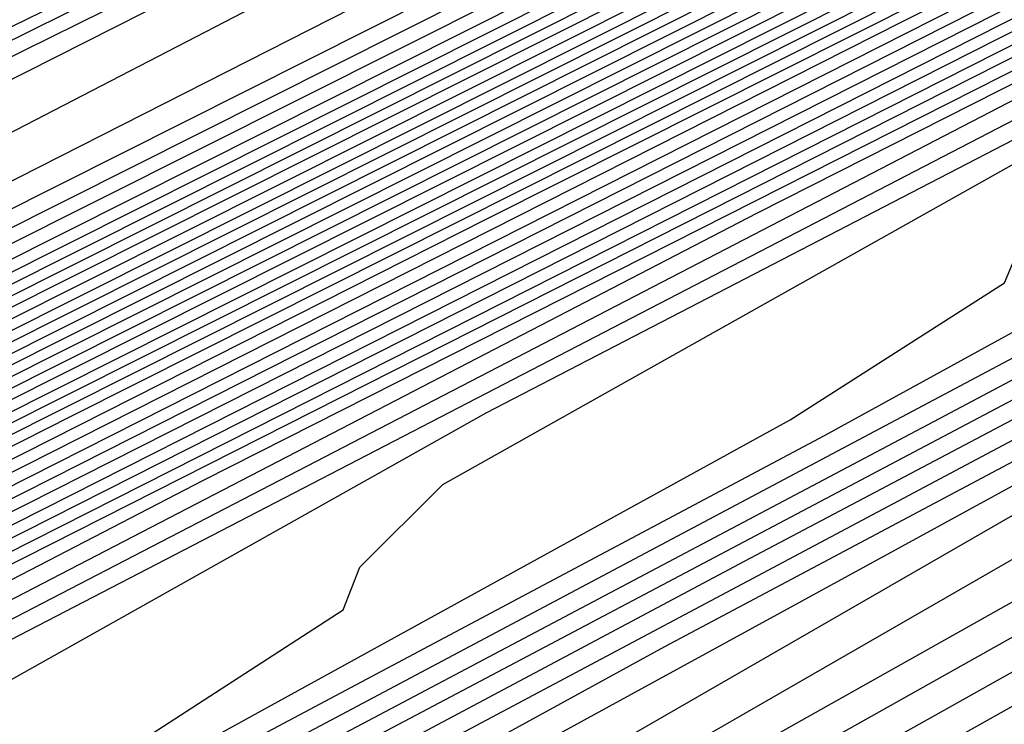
# Model space of a CAD drawing. Extents: x 3249832 to 3255657, y 13789405 to 13793316.
# Tile 233 of 256: x 3254684.87 to 3254686.75, y 13790571.04 to 13790572.38. Entities that reach past the tile are written whole.
import ezdxf

# ---------------------------------------------------------------- set-up
doc = ezdxf.new("R2010")
doc.units = 0
doc.header["$LTSCALE"] = 100
doc.header["$MEASUREMENT"] = 0
for name, color, linetype in [('GRATIO_CON', 10, 'CONTINUOUS'), ('GRATIO_ICON', 7, 'CONTINUOUS'), ('TARGETS_EAST', 7, 'CONTINUOUS')]:
    doc.layers.add(name, color=color, linetype=linetype)

# ---------------------------------------------------------------- blocks, each defined once
blk = doc.blocks.new('Gratio_032316_contours')
at = {"layer": 'GRATIO_CON', "color": 5, "linetype": 'Continuous', "flags": 128}
for points in [[(3254652.9316, 13790556.1611), (3254659.0279, 13790559.2737), (3254662.7531, 13790561.2358), (3254666.2352, 13790563.0744), (3254672.4599, 13790566.2291), (3254683.2789, 13790571.5906), (3254696.0073, 13790577.8537), (3254706.8262, 13790583.1644), (3254712.8717, 13790586.1333), (3254715.0984, 13790587.2306), (3254715.416, 13790587.3911), (3254715.416, 13790587.3939), (3254715.4167, 13790587.3946), (3254715.4184, 13790587.393), (3254715.843, 13790587.5942), (3254718.799, 13790589.0255), (3254726.8166, 13790592.9197), (3254741.1612, 13790599.8901), (3254758.039, 13790608.072), (3254772.3917, 13790614.9813)], [(3254648.5889, 13790553.912), (3254656.7738, 13790558.0608), (3254663.7375, 13790561.6017), (3254667.9142, 13790563.7796), (3254671.342, 13790565.581), (3254676.9599, 13790568.4279), (3254686.6472, 13790573.2286), (3254698.0442, 13790578.8366), (3254707.7315, 13790583.5918), (3254713.1445, 13790586.2502), (3254715.1383, 13790587.2327), (3254715.4228, 13790587.3765), (3254715.4229, 13790587.3793), (3254715.4236, 13790587.3802), (3254715.4253, 13790587.3788), (3254715.8315, 13790587.5713), (3254718.659, 13790588.9404), (3254726.3278, 13790592.6653), (3254740.0485, 13790599.3324), (3254756.1922, 13790607.1585), (3254769.9205, 13790613.7673), (3254777.6832, 13790617.4194)], [(3254651.4104, 13790555.3035), (3254660.616, 13790559.9605), (3254668.4472, 13790563.9297), (3254673.0754, 13790566.3235), (3254676.4489, 13790568.0877), (3254681.4599, 13790570.6267), (3254690.0155, 13790574.8666), (3254700.0811, 13790579.8195), (3254708.6367, 13790584.0191), (3254713.4173, 13790586.367), (3254715.1783, 13790587.2348), (3254715.4296, 13790587.362), (3254715.4297, 13790587.3647), (3254715.4306, 13790587.3657), (3254715.4323, 13790587.3646), (3254715.8201, 13790587.5485), (3254718.5189, 13790588.8554), (3254725.8391, 13790592.4108), (3254738.9357, 13790598.7748), (3254754.3453, 13790606.2449), (3254767.4494, 13790612.5532), (3254774.8722, 13790616.0455)], [(3254647.5106, 13790553.2224), (3254657.0534, 13790558.0863), (3254668.3003, 13790563.7598), (3254677.8665, 13790568.5857), (3254683.3978, 13790571.4112), (3254686.6626, 13790573.101), (3254690.46, 13790575.0244), (3254696.7522, 13790578.1426), (3254704.1549, 13790581.7852), (3254710.4471, 13790584.8739), (3254713.963, 13790586.6006), (3254715.2582, 13790587.2389), (3254715.4431, 13790587.3328), (3254715.4435, 13790587.3354), (3254715.4445, 13790587.3367), (3254715.4462, 13790587.3361), (3254715.7971, 13790587.5028), (3254718.2389, 13790588.6852), (3254724.8615, 13790591.9019), (3254736.7103, 13790597.6595), (3254750.6516, 13790604.4179), (3254762.5071, 13790610.1251), (3254769.2501, 13790613.2977), (3254772.4608, 13790614.7267)], [(3254649.4643, 13790554.1811), (3254659.8749, 13790559.4778), (3254672.1424, 13790565.6595), (3254682.5761, 13790570.9137), (3254688.559, 13790573.955), (3254691.7695, 13790575.6077), (3254694.96, 13790577.2233)], [(3254651.4179, 13790555.1398), (3254662.6964, 13790560.8692), (3254675.9846, 13790567.5592), (3254687.2858, 13790573.2417), (3254693.7202, 13790576.4989)], [(3254646.6144, 13790552.5691), (3254653.3716, 13790556.0986), (3254665.5179, 13790562.2606), (3254679.8268, 13790569.4589), (3254691.9954, 13790575.5697), (3254698.8813, 13790579.0427)], [(3254649.5507, 13790554.0056), (3254657.2788, 13790558.016), (3254671.1608, 13790565.0435), (3254687.5111, 13790573.2582), (3254701.4147, 13790580.2257)], [(3254650.9017, 13790554.6653), (3254658.8371, 13790558.7771), (3254673.0892, 13790565.9887), (3254689.8746, 13790574.4203), (3254704.1484, 13790581.5711), (3254712.1263, 13790585.5666), (3254715.0665, 13790587.04), (3254715.4881, 13790587.251), (3254715.7284, 13790587.3657), (3254717.3988, 13790588.1749), (3254721.929, 13790590.3752), (3254730.0341, 13790594.3137), (3254739.5705, 13790598.9367), (3254747.6802, 13790602.8407), (3254752.3838, 13790605.0543), (3254755.2179, 13790606.3353), (3254758.5977, 13790607.8737), (3254764.2556, 13790610.5253), (3254771.1907, 13790613.8082)], [(3254652.1037, 13790555.2502), (3254659.8925, 13790559.2859), (3254673.8812, 13790566.3638), (3254690.3563, 13790574.639), (3254704.3657, 13790581.6567), (3254712.195, 13790585.5772), (3254715.0794, 13790587.0229), (3254715.4916, 13790587.2315), (3254715.4923, 13790587.2341), (3254715.4936, 13790587.2363), (3254715.4952, 13790587.2371), (3254715.717, 13790587.343), (3254717.2588, 13790588.0898), (3254721.4402, 13790590.1208), (3254728.9214, 13790593.7561), (3254737.7237, 13790598.0232), (3254745.2091, 13790601.6266), (3254749.5728, 13790603.6804), (3254752.344, 13790604.9367), (3254755.8855, 13790606.5574), (3254761.8691, 13790609.3671), (3254769.2041, 13790612.8413), (3254776.1088, 13790616.118)], [(3254650.5295, 13790554.2765), (3254653.3056, 13790555.8352), (3254660.9478, 13790559.7949), (3254674.6731, 13790566.7396), (3254690.838, 13790574.8591), (3254704.5835, 13790581.7451), (3254712.2651, 13790585.5926), (3254715.0949, 13790587.012), (3254715.4992, 13790587.2173), (3254715.4997, 13790587.2202), (3254715.5008, 13790587.2224), (3254715.5022, 13790587.2231), (3254715.7056, 13790587.3202), (3254717.1188, 13790588.0047), (3254720.9515, 13790589.8664), (3254727.8087, 13790593.1984), (3254735.8769, 13790597.1097), (3254742.7379, 13790600.4126), (3254746.7617, 13790602.3065), (3254749.4702, 13790603.5381), (3254753.1732, 13790605.2411), (3254759.4825, 13790608.2089), (3254767.2174, 13790611.8744), (3254774.4989, 13790615.3301)], [(3254653.0399, 13790555.5064), (3254655.7096, 13790557.0052), (3254663.0585, 13790560.8129), (3254676.257, 13790567.4911), (3254691.8012, 13790575.2992), (3254705.0188, 13790581.9215), (3254712.405, 13790585.6223), (3254715.1255, 13790586.9884), (3254715.5137, 13790587.187), (3254715.5139, 13790587.1907), (3254715.5149, 13790587.1935), (3254715.5162, 13790587.1948), (3254715.6827, 13790587.2745), (3254716.8387, 13790587.8346), (3254719.9739, 13790589.3575), (3254725.5832, 13790592.0832), (3254732.1832, 13790595.2826), (3254737.7956, 13790597.9844), (3254741.1396, 13790599.5586), (3254743.7225, 13790600.741), (3254747.7487, 13790602.6085), (3254754.7095, 13790605.8925), (3254763.2441, 13790609.9406), (3254771.2789, 13790613.7544)], [(3254652.4149, 13790554.6496), (3254653.3587, 13790555.1809), (3254653.8585, 13790555.5089), (3254654.0037, 13790555.6845), (3254653.9725, 13790555.8008), (3254654.2952, 13790556.1213), (3254656.9115, 13790557.5902), (3254664.1138, 13790561.322), (3254677.0489, 13790567.8669), (3254692.2829, 13790575.5193), (3254705.2366, 13790582.0098)], [(3254652.4183, 13790554.5925), (3254653.5945, 13790555.2348), (3254654.5826, 13790555.7885), (3254655.1076, 13790556.1285), (3254655.263, 13790556.3073), (3254655.2343, 13790556.4222), (3254655.5504, 13790556.7362), (3254658.1135, 13790558.1752), (3254665.1691, 13790561.831), (3254677.8408, 13790568.2426), (3254692.7645, 13790575.7394)], [(3254652.5047, 13790554.5678), (3254653.546, 13790555.1511), (3254654.774, 13790555.82), (3254655.8065, 13790556.3962), (3254656.3568, 13790556.748), (3254656.5224, 13790556.9301), (3254656.4962, 13790557.0437), (3254656.8057, 13790557.3511), (3254659.3155, 13790558.7603), (3254666.2244, 13790562.34), (3254678.6327, 13790568.6184), (3254693.2462, 13790575.9595)], [(3254652.2242, 13790554.0767), (3254653.1154, 13790554.6054), (3254653.6313, 13790554.9527), (3254654.0278, 13790555.2392), (3254654.6721, 13790555.6399), (3254655.8015, 13790556.2681), (3254657.1332, 13790556.9903), (3254658.2542, 13790557.6115), (3254658.8552, 13790557.9872), (3254659.041, 13790558.1758), (3254659.0198, 13790558.2866), (3254659.3161, 13790558.581), (3254661.7194, 13790559.9303), (3254668.335, 13790563.358), (3254680.2165, 13790569.3699), (3254694.2095, 13790576.3997)], [(3254652.0931, 13790553.9273), (3254653.2097, 13790554.5634), (3254654.1357, 13790555.1108), (3254654.6726, 13790555.4686), (3254655.0856, 13790555.7627), (3254655.7557, 13790556.176), (3254656.9292, 13790556.8266), (3254658.3127, 13790557.5755), (3254659.4781, 13790558.2191), (3254660.1044, 13790558.6067), (3254660.3003, 13790558.7986), (3254660.2816, 13790558.908), (3254660.5714, 13790559.1959), (3254662.9213, 13790560.5153), (3254669.3903, 13790563.8671), (3254681.0084, 13790569.7457), (3254694.6911, 13790576.6198)], [(3254653.037, 13790554.391), (3254654.1951, 13790555.0501), (3254655.156, 13790555.6162), (3254655.7139, 13790555.9845), (3254656.1434, 13790556.2863), (3254656.8394, 13790556.7121), (3254658.057, 13790557.3852), (3254659.4923, 13790558.1607), (3254660.7019, 13790558.8268), (3254661.3536, 13790559.2263), (3254661.5596, 13790559.4215), (3254661.5434, 13790559.5295), (3254661.8266, 13790559.8108), (3254664.1233, 13790561.1003), (3254670.4456, 13790564.3761), (3254681.8003, 13790570.1215), (3254695.1728, 13790576.8399)], [(3254652.9145, 13790554.2455), (3254653.9808, 13790554.8547), (3254655.1805, 13790555.5368), (3254656.1763, 13790556.1216), (3254656.7552, 13790556.5004), (3254657.2012, 13790556.8098), (3254657.9231, 13790557.2481), (3254659.1847, 13790557.9437), (3254660.6718, 13790558.7459), (3254661.9258, 13790559.4344), (3254662.6028, 13790559.8458), (3254662.8189, 13790560.0443), (3254662.8052, 13790560.1509), (3254663.0819, 13790560.4257), (3254665.3253, 13790561.6853), (3254671.5009, 13790564.8851), (3254682.5923, 13790570.4972), (3254695.6546, 13790577.0593)], [(3254665.5923, 13790561.6556), (3254667.7292, 13790562.8553), (3254673.6115, 13790565.9031), (3254684.1761, 13790571.2487), (3254696.618, 13790577.4994)], [(3254665.5974, 13790561.2573), (3254666.3503, 13790561.7045), (3254666.5968, 13790561.9128), (3254666.5906, 13790562.0152), (3254666.8476, 13790562.2705), (3254668.9312, 13790563.4403), (3254674.6669, 13790566.4122), (3254684.968, 13790571.6245), (3254697.0997, 13790577.7194)], [(3254665.3901, 13790561.0866), (3254666.8212, 13790561.865), (3254667.5995, 13790562.3241), (3254667.8561, 13790562.5357), (3254667.8524, 13790562.6367), (3254668.1028, 13790562.8854), (3254670.1331, 13790564.0253), (3254675.7222, 13790566.9212), (3254685.7599, 13790572.0002), (3254697.5813, 13790577.9395)], [(3254664.8234, 13790560.7363), (3254666.5696, 13790561.6718), (3254668.0451, 13790562.4726), (3254668.8487, 13790562.9436), (3254669.1154, 13790563.1585), (3254669.1143, 13790563.2581), (3254669.3581, 13790563.5003), (3254671.3351, 13790564.6103), (3254676.7775, 13790567.4302), (3254686.5518, 13790572.376), (3254698.063, 13790578.1595)], [(3254665.5089, 13790561.0006), (3254667.0789, 13790561.8533), (3254668.9287, 13790562.8422), (3254670.4928, 13790563.6879), (3254671.3471, 13790564.1828), (3254671.634, 13790564.4042), (3254671.6379, 13790564.501), (3254671.8685, 13790564.7302), (3254673.739, 13790565.7804), (3254678.8881, 13790568.4483), (3254688.1357, 13790573.1275), (3254699.0263, 13790578.5996)], [(3254665.6638, 13790560.9982), (3254666.5925, 13790561.5367), (3254668.2066, 13790562.4118), (3254670.1083, 13790563.4273), (3254671.7167, 13790564.2956), (3254672.5962, 13790564.8023), (3254672.8933, 13790565.027), (3254672.8997, 13790565.1225), (3254673.1238, 13790565.3451), (3254674.941, 13790566.3654), (3254679.9434, 13790568.9573), (3254688.9276, 13790573.5033), (3254699.508, 13790578.8196)], [(3254666.1266, 13790561.1436), (3254666.7216, 13790561.5217), (3254667.6762, 13790562.0727), (3254669.3343, 13790562.9704), (3254671.2879, 13790564.0125), (3254672.9405, 13790564.9032), (3254673.8454, 13790565.4219), (3254674.1526, 13790565.6498), (3254674.1615, 13790565.7439), (3254674.379, 13790565.96), (3254676.143, 13790566.9504), (3254680.9987, 13790569.4663), (3254689.7195, 13790573.8791), (3254699.9897, 13790579.0397)], [(3254665.0349, 13790560.4038), (3254666.3795, 13790561.1759), (3254667.1679, 13790561.6595), (3254667.7794, 13790562.0453), (3254668.7599, 13790562.6088), (3254670.4621, 13790563.5289), (3254672.4674, 13790564.5977), (3254674.1644, 13790565.5109), (3254675.0946, 13790566.0414), (3254675.4119, 13790566.2727), (3254675.4233, 13790566.3654), (3254675.6343, 13790566.5749), (3254677.3449, 13790567.5354), (3254682.054, 13790569.9753), (3254690.5114, 13790574.2548), (3254700.4713, 13790579.2597)], [(3254665.3073, 13790560.4193), (3254667.0057, 13790561.3772), (3254668.4201, 13790562.1867), (3254669.2504, 13790562.6913), (3254669.8951, 13790563.0924), (3254670.9272, 13790563.6809), (3254672.7176, 13790564.6459), (3254674.8265, 13790565.7681), (3254676.6121, 13790566.7262), (3254677.593, 13790567.2806), (3254677.9306, 13790567.5183), (3254677.9469, 13790567.6083), (3254678.1447, 13790567.8048), (3254679.7488, 13790568.7054), (3254684.1646, 13790570.9934), (3254692.0952, 13790575.0064), (3254701.4347, 13790579.6998)], [(3254666.2512, 13790560.883), (3254667.9912, 13790561.8639), (3254669.4404, 13790562.6922), (3254670.2917, 13790563.2072), (3254670.9529, 13790563.6159), (3254672.0109, 13790564.217), (3254673.8453, 13790565.2044), (3254676.0061, 13790566.3533), (3254677.836, 13790567.3338), (3254678.8422, 13790567.9001), (3254679.1899, 13790568.1412), (3254679.2087, 13790568.2297), (3254679.4, 13790568.4197), (3254680.9508, 13790569.2904), (3254685.2199, 13790571.5024), (3254692.8871, 13790575.3821)], [(3254665.6137, 13790560.4446), (3254667.195, 13790561.3468), (3254668.9766, 13790562.3506), (3254670.4608, 13790563.1976), (3254671.333, 13790563.7231), (3254672.0107, 13790564.1395), (3254673.0946, 13790564.7531), (3254674.973, 13790565.763), (3254677.1856, 13790566.9384), (3254679.0598, 13790567.9414), (3254680.0914, 13790568.5197), (3254680.4492, 13790568.764), (3254680.4705, 13790568.8512), (3254680.6552, 13790569.0346), (3254682.1528, 13790569.8754), (3254686.2753, 13790572.0114), (3254693.679, 13790575.7579)], [(3254665.4983, 13790560.2702), (3254666.5208, 13790560.8874), (3254668.1389, 13790561.8105), (3254669.962, 13790562.8373), (3254671.4811, 13790563.703), (3254672.3742, 13790564.239), (3254673.0685, 13790564.663), (3254674.1783, 13790565.2891), (3254676.1008, 13790566.3215), (3254678.3652, 13790567.5236), (3254680.2837, 13790568.5491), (3254681.3405, 13790569.1392), (3254681.7085, 13790569.3869), (3254681.7323, 13790569.4726), (3254681.9105, 13790569.6495), (3254683.3547, 13790570.4604), (3254687.3306, 13790572.5204), (3254694.471, 13790576.1337)], [(3254673.5217, 13790564.7139), (3254674.4568, 13790565.2708), (3254675.1842, 13790565.7101), (3254676.3456, 13790566.3613), (3254678.3563, 13790567.4385), (3254680.7243, 13790568.694), (3254682.7314, 13790569.7644), (3254683.8389, 13790570.3784), (3254684.2271, 13790570.6325), (3254684.256, 13790570.7155), (3254684.4209, 13790570.8794), (3254685.7587, 13790571.6304), (3254689.4412, 13790573.5385), (3254696.0548, 13790576.8852)], [(3254672.9183, 13790564.2975), (3254674.542, 13790565.2193), (3254675.498, 13790565.7867), (3254676.242, 13790566.2336), (3254677.4293, 13790566.8974), (3254679.484, 13790567.997), (3254681.9039, 13790569.2792), (3254683.9553, 13790570.372), (3254685.0881, 13790570.9979), (3254685.4864, 13790571.2554), (3254685.5178, 13790571.3369), (3254685.6762, 13790571.4943), (3254686.9606, 13790572.2154), (3254690.4965, 13790574.0475), (3254696.8467, 13790577.2609)], [(3254673.9038, 13790564.7842), (3254675.5624, 13790565.7247), (3254676.5393, 13790566.3026), (3254677.2998, 13790566.7572), (3254678.513, 13790567.4334), (3254680.6117, 13790568.5556), (3254683.0834, 13790569.8644), (3254685.1791, 13790570.9797), (3254686.3373, 13790571.6175), (3254686.7457, 13790571.8782), (3254686.7796, 13790571.9584), (3254686.9314, 13790572.1092), (3254688.1626, 13790572.8005), (3254691.5518, 13790574.5565), (3254697.6386, 13790577.6367)], [(3254672.8583, 13790564.1291), (3254674.8892, 13790565.2709), (3254676.5827, 13790566.2301), (3254677.5806, 13790566.8186), (3254678.3576, 13790567.2807), (3254679.5967, 13790567.9695), (3254681.7395, 13790569.1141), (3254684.263, 13790570.4496), (3254686.403, 13790571.5873), (3254687.5865, 13790572.237), (3254688.005, 13790572.501), (3254688.0414, 13790572.5798), (3254688.1867, 13790572.7241), (3254689.3646, 13790573.3855), (3254692.6071, 13790575.0655), (3254698.4305, 13790578.0125)], [(3254674.746, 13790565.0565), (3254676.86, 13790566.2443), (3254678.6233, 13790567.241), (3254679.6631, 13790567.8504), (3254680.4732, 13790568.3278), (3254681.764, 13790569.0416), (3254683.9949, 13790570.2311), (3254686.6221, 13790571.6199), (3254688.8507, 13790572.8026), (3254690.0848, 13790573.4762), (3254690.5236, 13790573.7467), (3254690.565, 13790573.8227), (3254690.6971, 13790573.954), (3254691.7685, 13790574.5555), (3254694.7177, 13790576.0836)], [(3254673.7775, 13790564.4298), (3254675.6899, 13790565.5202), (3254677.8455, 13790566.731), (3254679.6436, 13790567.7464), (3254680.7044, 13790568.3663), (3254681.5311, 13790568.8514), (3254682.8477, 13790569.5777), (3254685.1227, 13790570.7897), (3254687.8017, 13790572.2051), (3254690.0746, 13790573.4103), (3254691.334, 13790574.0957), (3254691.7829, 13790574.3695), (3254691.8268, 13790574.4442), (3254691.9524, 13790574.5689), (3254692.9705, 13790575.1405)], [(3254674.6845, 13790564.8726), (3254676.6337, 13790565.984), (3254678.8309, 13790567.2177), (3254680.6639, 13790568.2518), (3254681.7457, 13790568.8822), (3254682.5889, 13790569.3749), (3254683.9314, 13790570.1138), (3254686.2504, 13790571.3482), (3254688.9812, 13790572.7903), (3254691.2985, 13790574.0179), (3254692.5832, 13790574.7153), (3254693.0422, 13790574.9924)], [(3254674.3365, 13790564.5589), (3254675.5916, 13790565.3154), (3254677.5776, 13790566.4477), (3254679.8163, 13790567.7044), (3254681.6843, 13790568.7573), (3254682.7869, 13790569.3981), (3254683.6467, 13790569.8985), (3254685.0151, 13790570.6498), (3254687.3782, 13790571.9067), (3254690.1608, 13790573.3755), (3254692.5223, 13790574.6256), (3254693.8324, 13790575.3348)], [(3254675.4519, 13790564.9655), (3254676.1041, 13790565.4166), (3254677.4058, 13790566.201), (3254679.4653, 13790567.3751), (3254681.7872, 13790568.6778), (3254683.7249, 13790569.7681), (3254684.8695, 13790570.4299), (3254685.7623, 13790570.9455), (3254687.1824, 13790571.722), (3254689.6336, 13790573.0237), (3254692.5199, 13790574.5458), (3254694.97, 13790575.8408)], [(3254675.959, 13790564.9562), (3254676.0565, 13790565.1299), (3254676.3238, 13790565.3869), (3254676.9879, 13790565.8455), (3254678.3129, 13790566.6437), (3254680.4092, 13790567.8388), (3254682.7726, 13790569.1645), (3254684.7452, 13790570.2735), (3254685.9107, 13790570.9458), (3254686.8202, 13790571.4691), (3254688.2661, 13790572.258), (3254690.7614, 13790573.5823), (3254693.6995, 13790575.131)], [(3254676.9072, 13790565.0407), (3254676.8554, 13790565.1397), (3254676.8144, 13790565.245), (3254676.8229, 13790565.3741), (3254676.9232, 13790565.5482), (3254677.1958, 13790565.8082), (3254677.8717, 13790566.2743), (3254679.22, 13790567.0865), (3254681.3531, 13790568.3026), (3254683.7581, 13790569.6512), (3254685.7655, 13790570.779), (3254686.952, 13790571.4617), (3254687.878, 13790571.9926), (3254689.3498, 13790572.7941), (3254691.8891, 13790574.1408), (3254694.879, 13790575.7162)], [(3254677.6396, 13790565.0561), (3254677.7695, 13790565.1836), (3254677.8138, 13790565.2782), (3254677.8058, 13790565.3697), (3254677.7672, 13790565.464), (3254677.7165, 13790565.561), (3254677.6767, 13790565.6642), (3254677.6868, 13790565.7921), (3254677.7899, 13790565.9665), (3254678.0677, 13790566.2296), (3254678.7555, 13790566.7032), (3254680.127, 13790567.5293), (3254682.297, 13790568.7663), (3254684.7435, 13790570.1379), (3254686.7858, 13790571.2844), (3254687.9933, 13790571.9776), (3254688.9358, 13790572.5162), (3254690.4334, 13790573.3302), (3254693.0169, 13790574.6993)], [(3254678.2491, 13790565.0787), (3254678.6876, 13790565.4089), (3254679.0852, 13790565.7013), (3254679.3459, 13790565.9038), (3254679.4809, 13790566.0346), (3254679.5284, 13790566.1298), (3254679.5231, 13790566.2196), (3254679.4871, 13790566.3106), (3254679.4388, 13790566.4035), (3254679.4013, 13790566.5026), (3254679.4146, 13790566.6279), (3254679.5233, 13790566.8031), (3254679.8116, 13790567.0723), (3254680.5231, 13790567.5609), (3254681.9412, 13790568.4149), (3254684.1847, 13790569.6937), (3254686.7144, 13790571.1113), (3254688.8265, 13790572.2952), (3254690.0758, 13790573.0095), (3254691.0514, 13790573.5633), (3254692.6008, 13790574.4023), (3254695.2723, 13790575.8163)], [(3254678.4964, 13790564.9547), (3254678.7217, 13790565.1881), (3254679.0841, 13790565.4896), (3254679.5299, 13790565.8247), (3254679.9341, 13790566.1219), (3254680.1991, 13790566.3276), (3254680.3366, 13790566.46), (3254680.3857, 13790566.5556), (3254680.3818, 13790566.6446), (3254680.347, 13790566.734), (3254680.2999, 13790566.8247), (3254680.2635, 13790566.9218), (3254680.2785, 13790567.0458), (3254680.39, 13790567.2214), (3254680.6836, 13790567.4937), (3254681.407, 13790567.9898), (3254682.8483, 13790568.8577), (3254685.1286, 13790570.1574), (3254687.6998, 13790571.598), (3254689.8468, 13790572.8007), (3254691.1171, 13790573.5254), (3254692.1092, 13790574.0868), (3254693.6845, 13790574.9384)]]:
    blk.add_lwpolyline(points, dxfattribs=at)
at = {"layer": 'GRATIO_ICON', "color": 7, "linetype": 'Continuous', "flags": 128}
for points in [[(3254645.557, 13790552.2637), (3254654.2319, 13790556.6949), (3254664.4581, 13790561.8601), (3254673.1568, 13790566.2577), (3254678.2366, 13790568.8673), (3254681.5558, 13790570.5944), (3254685.96, 13790572.8256), (3254693.3838, 13790576.5046), (3254702.118, 13790580.8023), (3254709.5419, 13790584.4465), (3254713.6902, 13790586.4838), (3254715.2182, 13790587.2369), (3254715.4363, 13790587.3474), (3254715.4366, 13790587.35), (3254715.4375, 13790587.3512), (3254715.4393, 13790587.3504), (3254715.8086, 13790587.5256), (3254718.3789, 13790588.7703), (3254725.3503, 13790592.1564), (3254737.823, 13790598.2172), (3254752.4985, 13790605.3314), (3254764.9782, 13790611.3391), (3254772.0611, 13790614.6716)], [(3254648.0825, 13790553.2873), (3254655.3252, 13790557.0573), (3254668.3394, 13790563.652), (3254683.6689, 13790571.3585), (3254696.7051, 13790577.8977)], [(3254651.7847, 13790554.8915), (3254654.5076, 13790556.4202), (3254662.0031, 13790560.3039), (3254675.4651, 13790567.1153), (3254691.3196, 13790575.0792), (3254704.8011, 13790581.8331), (3254712.335, 13790585.6071), (3254715.1101, 13790586.9997), (3254715.5062, 13790587.2016), (3254715.5066, 13790587.205), (3254715.5077, 13790587.2076), (3254715.5092, 13790587.2088), (3254715.6941, 13790587.2973), (3254716.9787, 13790587.9197), (3254720.4627, 13790589.6119), (3254726.696, 13790592.6408), (3254734.03, 13790596.1961), (3254740.2668, 13790599.1985), (3254743.9507, 13790600.9325), (3254746.5964, 13790602.1395), (3254750.4609, 13790603.9248), (3254757.096, 13790607.0507), (3254765.2308, 13790610.9075), (3254772.8889, 13790614.5422)], [(3254652.97, 13790554.7157), (3254653.5884, 13790555.1039), (3254654.6737, 13790555.7096), (3254655.9536, 13790556.4051), (3254657.0303, 13790557.0038), (3254657.606, 13790557.3676), (3254657.7817, 13790557.553), (3254657.758, 13790557.6651), (3254658.0609, 13790557.9661), (3254660.5174, 13790559.3453), (3254667.2797, 13790562.849), (3254679.4246, 13790568.9942), (3254693.7278, 13790576.1796)], [(3254652.7811, 13790554.0102), (3254653.1249, 13790554.266), (3254653.8216, 13790554.6883), (3254654.9247, 13790555.3184), (3254656.166, 13790556.0235), (3254657.1966, 13790556.6271), (3254657.7964, 13790557.0163), (3254658.2591, 13790557.3334), (3254659.0068, 13790557.7842), (3254660.3124, 13790558.5022), (3254661.8514, 13790559.3311), (3254663.1496, 13790560.0421), (3254663.8519, 13790560.4654), (3254664.0782, 13790560.6672), (3254664.067, 13790560.7724), (3254664.3371, 13790561.0407), (3254666.5272, 13790562.2703), (3254672.5562, 13790565.3941), (3254683.3842, 13790570.8729), (3254696.1363, 13790577.2794)], [(3254665.9511, 13790561.2948), (3254667.7492, 13790562.257), (3254669.2689, 13790563.0803), (3254670.0979, 13790563.5632), (3254670.3747, 13790563.7813), (3254670.3761, 13790563.8796), (3254670.6133, 13790564.1153), (3254672.5371, 13790565.1953), (3254677.8328, 13790567.9392), (3254687.3437, 13790572.7518), (3254698.5447, 13790578.3795)], [(3254666.0203, 13790560.8905), (3254667.3998, 13790561.6813), (3254668.2091, 13790562.1754), (3254668.8372, 13790562.5688), (3254669.8436, 13790563.1449), (3254671.5898, 13790564.0874), (3254673.647, 13790565.1829), (3254675.3883, 13790566.1185), (3254676.3438, 13790566.661), (3254676.6712, 13790566.8955), (3254676.6851, 13790566.9868), (3254676.8895, 13790567.1899), (3254678.5469, 13790568.1204), (3254683.1093, 13790570.4843), (3254691.3033, 13790574.6306), (3254700.953, 13790579.4797)], [(3254665.8604, 13790560.3305), (3254666.3821, 13790560.699), (3254667.4279, 13790561.3302), (3254669.0828, 13790562.2742), (3254670.9475, 13790563.324), (3254672.5014, 13790564.2084), (3254673.4155, 13790564.7549), (3254674.1263, 13790565.1866), (3254675.262, 13790565.8252), (3254677.2285, 13790566.88), (3254679.5448, 13790568.1088), (3254681.5076, 13790569.1567), (3254682.5897, 13790569.7588), (3254682.9678, 13790570.0097), (3254682.9942, 13790570.094), (3254683.1657, 13790570.2645), (3254684.5567, 13790571.0454), (3254688.3859, 13790573.0294), (3254695.2629, 13790576.5094)], [(3254673.8021, 13790564.5928), (3254675.8746, 13790565.7576), (3254677.603, 13790566.7356), (3254678.6218, 13790567.3345), (3254679.4154, 13790567.8043), (3254680.6803, 13790568.5056), (3254682.8672, 13790569.6726), (3254685.4425, 13790571.0347), (3254687.6269, 13790572.195), (3254688.8357, 13790572.8566), (3254689.2643, 13790573.1239), (3254689.3032, 13790573.2013), (3254689.4419, 13790573.3391), (3254690.5665, 13790573.9705), (3254693.6624, 13790575.5746)], [(3254675.2203, 13790564.9877), (3254676.4987, 13790565.7582), (3254678.5215, 13790566.9114), (3254680.8018, 13790568.1911), (3254682.7046, 13790569.2627), (3254683.8282, 13790569.914), (3254684.7045, 13790570.422), (3254686.0987, 13790571.1859), (3254688.5059, 13790572.4652), (3254691.3403, 13790573.9607), (3254693.7462, 13790575.2332)], [(3254677.8452, 13790564.993), (3254678.2364, 13790565.2808), (3254678.4927, 13790565.4799), (3254678.6252, 13790565.6091), (3254678.6711, 13790565.704), (3254678.6645, 13790565.7947), (3254678.6271, 13790565.8873), (3254678.5777, 13790565.9822), (3254678.539, 13790566.0834), (3254678.5507, 13790566.21), (3254678.6566, 13790566.3848), (3254678.9397, 13790566.6509), (3254679.6393, 13790567.1321), (3254681.0341, 13790567.9721), (3254683.2408, 13790569.23), (3254685.7289, 13790570.6246), (3254687.8062, 13790571.7898), (3254689.0346, 13790572.4935), (3254689.9936, 13790573.0397), (3254691.5171, 13790573.8662), (3254694.1446, 13790575.2578)]]:
    blk.add_lwpolyline(points, dxfattribs=at)

msp = doc.modelspace()

# ---------------------------------------------------------------- block references
at = {"layer": 'TARGETS_EAST'}
msp.add_blockref('Gratio_032316_contours', (0, 0), dxfattribs=at)

doc.saveas('drawing.dxf')
